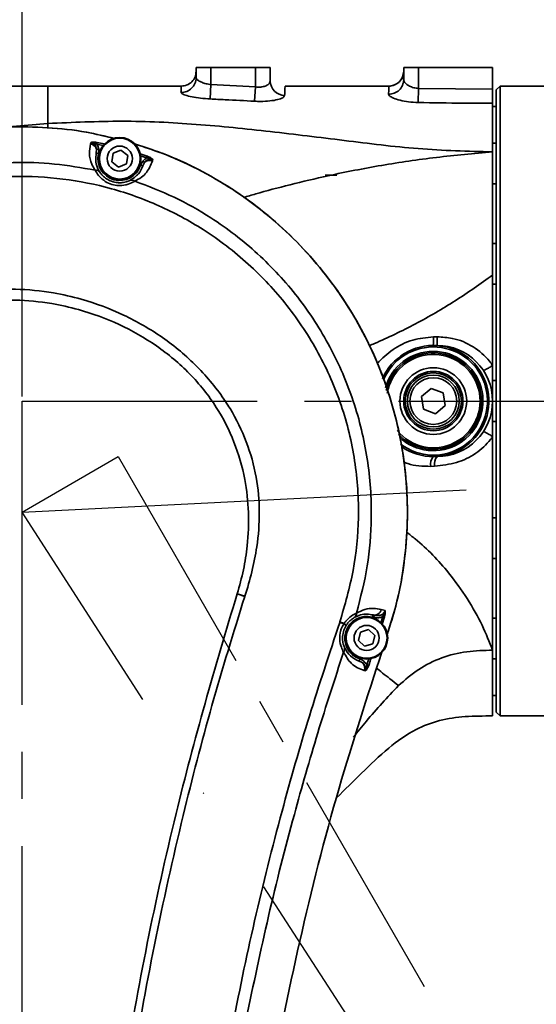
# Model space of a CAD drawing. Header units: millimetres. Extents: x -2031 to 1277, y -458 to 5880.
# Tile 31 of 62: x -481 to -412, y 4290 to 4423. Entities that reach past the tile are written whole.
import ezdxf

# ---------------------------------------------------------------- set-up
doc = ezdxf.new("R2010")
doc.units = ezdxf.units.MM
doc.header["$LTSCALE"] = 5
doc.linetypes.add('ACAD_ISO10W100', pattern=[18, 12, -3, 0, -3])
doc.linetypes.add('CENTER', pattern=[10.16, 6.35, -1.27, 1.27, -1.27])
doc.layers.add('重要标记', color=1, linetype='Continuous', lineweight=25)

msp = doc.modelspace()

# ---------------------------------------------------------------- linework, layer by layer
at = {"linetype": 'Continuous', "lineweight": 35}
for p, q in [((-457.593, 4415.028), (-457.593, 4416.401)), ((-457.593, 4416.401), (-455.593, 4416.401)), ((-455.593, 4416.401), (-455.593, 4414.102)), ((-455.593, 4416.401), (-449.593, 4416.401)), ((-449.593, 4416.401), (-447.593, 4416.401)), ((-449.593, 4413.783), (-449.593, 4416.401)), ((-447.593, 4416.401), (-447.593, 4414.577)), ((-429.743, 4415.142), (-429.593, 4415.899)), ((-429.593, 4415.899), (-429.743, 4415.142)), ((-429.593, 4414.764), (-429.593, 4416.401)), ((-429.593, 4416.401), (-427.593, 4416.401)), ((-429.593, 4415.899), (-429.593, 4416.401)), ((-429.593, 4416.401), (-429.593, 4415.899)), ((-429.593, 4416.401), (-429.593, 4415.899)), ((-427.593, 4416.401), (-417.593, 4416.401)), ((-427.593, 4416.401), (-427.593, 4413.585)), ((-417.593, 4413.472), (-417.593, 4416.401)), ((-477.593, 4413.901), (-532.593, 4413.901)), ((-459.593, 4413.901), (-477.593, 4413.901)), ((-455.593, 4414.102), (-455.69, 4412.159)), ((-455.593, 4414.102), (-449.593, 4413.783)), ((-431.593, 4413.901), (-445.593, 4413.901)), ((-416.593, 4413.901), (-417.093, 4413.401)), ((-368.093, 4413.901), (-416.593, 4413.901)), ((-416.593, 4413.901), (-416.593, 4371.401)), ((-449.593, 4413.783), (-449.7, 4411.856)), ((-427.639, 4411.686), (-427.593, 4413.585)), ((-427.593, 4413.585), (-417.593, 4413.472)), ((-417.593, 4413.472), (-417.593, 4411.582)), ((-417.093, 4371.401), (-417.093, 4413.401)), ((-417.093, 4411.151), (-417.593, 4411.151)), ((-477.593, 4408.845), (-486.497, 4408.12)), ((-477.593, 4408.279), (-477.593, 4408.845)), ((-471.787, 4406.299), (-471.843, 4406.096)), ((-470.987, 4406.055), (-470.935, 4406.309)), ((-470.987, 4406.055), (-469.983, 4405.826)), ((-469.793, 4406.045), (-470.935, 4406.309)), ((-417.093, 4406.194), (-417.593, 4406.194)), ((-471.035, 4405.371), (-471.069, 4404.855)), ((-470.777, 4404.786), (-471.069, 4404.855)), ((-470.744, 4405.409), (-471.035, 4405.371)), ((-470.777, 4404.786), (-470.744, 4405.409)), ((-468.975, 4403.683), (-468.81, 4404.826)), ((-468.81, 4404.826), (-467.738, 4405.254)), ((-467.738, 4405.254), (-466.831, 4404.54)), ((-468.068, 4402.968), (-468.975, 4403.683)), ((-466.996, 4403.397), (-468.068, 4402.968)), ((-466.831, 4404.54), (-466.996, 4403.397)), ((-465.134, 4404.481), (-464.263, 4404.197)), ((-464.805, 4403.765), (-465.095, 4403.216)), ((-464.809, 4403.125), (-464.575, 4403.583)), ((-464.805, 4403.765), (-464.575, 4403.583)), ((-464.263, 4404.197), (-464.177, 4404.442)), ((-463.508, 4403.792), (-463.452, 4403.996)), ((-465.095, 4403.216), (-464.809, 4403.125)), ((-440.193, 4401.89), (-438.593, 4401.89)), ((-417.593, 4400.694), (-417.093, 4400.694)), ((-417.093, 4400.69), (-417.101, 4400.694)), ((-417.093, 4392.651), (-417.593, 4392.651)), ((-417.593, 4387.151), (-417.093, 4387.151)), ((-425.572, 4380.062), (-425.071, 4380.067)), ((-425.093, 4378.901), (-425.593, 4378.901)), ((-417.593, 4378.901), (-417.593, 4376.206)), ((-417.093, 4374.151), (-417.593, 4374.151)), ((-427.211, 4372.02), (-425.866, 4373.111)), ((-425.866, 4373.111), (-424.248, 4372.492)), ((-426.938, 4370.31), (-427.211, 4372.02)), ((-424.248, 4372.492), (-423.976, 4370.782)), ((-417.593, 4371.401), (-417.593, 4366.596)), ((-417.093, 4329.401), (-417.093, 4371.401)), ((-416.593, 4371.401), (-416.593, 4328.901)), ((-425.321, 4369.69), (-426.938, 4370.31)), ((-423.976, 4370.782), (-425.321, 4369.69)), ((-417.593, 4368.651), (-417.093, 4368.651)), ((-417.593, 4366.596), (-417.593, 4363.901)), ((-425.593, 4363.901), (-425.093, 4363.901)), ((-425.426, 4362.605), (-425.946, 4362.588)), ((-417.093, 4355.651), (-417.593, 4355.651)), ((-417.593, 4350.151), (-417.093, 4350.151)), ((-452.049, 4345.405), (-452.063, 4345.362)), ((-452.063, 4345.362), (-451.037, 4345.031)), ((-452.049, 4345.405), (-451.023, 4345.074)), ((-451.037, 4345.031), (-451.023, 4345.074)), ((-433.727, 4342.533), (-433.807, 4342.244)), ((-433.807, 4342.244), (-433.647, 4342.199)), ((-433.727, 4342.533), (-433.567, 4342.488)), ((-433.647, 4342.199), (-433.567, 4342.488)), ((-432.418, 4342.338), (-432.689, 4341.473)), ((-432.104, 4343.121), (-432.626, 4343.265)), ((-432.476, 4341.276), (-432.169, 4342.265)), ((-432.418, 4342.338), (-432.169, 4342.265)), ((-417.101, 4342.108), (-417.093, 4342.112)), ((-438.201, 4341.583), (-438.217, 4341.533)), ((-438.217, 4341.533), (-438.145, 4341.51)), ((-438.201, 4341.583), (-438.127, 4341.559)), ((-438.145, 4341.51), (-438.074, 4341.486)), ((-438.127, 4341.559), (-438.054, 4341.535)), ((-438.074, 4341.486), (-438.003, 4341.463)), ((-438.054, 4341.535), (-437.981, 4341.511)), ((-438.003, 4341.463), (-437.934, 4341.44)), ((-437.981, 4341.511), (-437.91, 4341.487)), ((-437.934, 4341.44), (-437.865, 4341.417)), ((-437.91, 4341.487), (-437.84, 4341.464)), ((-437.865, 4341.417), (-437.797, 4341.394)), ((-437.84, 4341.464), (-437.77, 4341.441)), ((-437.797, 4341.394), (-437.73, 4341.372)), ((-437.77, 4341.441), (-437.701, 4341.418)), ((-437.73, 4341.372), (-437.664, 4341.35)), ((-437.701, 4341.418), (-437.634, 4341.396)), ((-437.634, 4341.396), (-437.664, 4341.35)), ((-437.398, 4341.042), (-437.377, 4341.078)), ((-417.093, 4342.108), (-417.593, 4342.108)), ((-435.701, 4339.103), (-435.43, 4340.226)), ((-435.43, 4340.226), (-434.322, 4340.553)), ((-434.322, 4340.553), (-433.486, 4339.757)), ((-433.486, 4339.757), (-433.756, 4338.634)), ((-434.864, 4338.308), (-435.701, 4339.103)), ((-433.756, 4338.634), (-434.864, 4338.308)), ((-417.593, 4337.538), (-417.593, 4336.976)), ((-435.611, 4336.314), (-435.517, 4336.599)), ((-435.042, 4335.979), (-434.836, 4336.181)), ((-434.281, 4336.634), (-434.563, 4335.796)), ((-434.563, 4335.796), (-434.317, 4335.714)), ((-417.593, 4336.608), (-417.093, 4336.608)), ((-434.904, 4335.03), (-434.742, 4334.986)), ((-417.593, 4331.651), (-417.093, 4331.651)), ((-417.093, 4329.401), (-416.593, 4328.901)), ((-416.593, 4328.901), (-368.093, 4328.901))]:
    msp.add_line(p, q, dxfattribs=at)
at = {"color": 2, "linetype": 'CENTER'}
for p, q in [((-481.093, 4356.401), (-481.093, 4371.401)), ((-481.093, 4371.401), (-181.093, 4371.401)), ((-481.093, 4356.401), (-468.103, 4363.901)), ((-468.103, 4363.901), (-318.103, 4104.093)), ((-481.093, 4076.401), (-481.093, 4356.401))]:
    msp.add_line(p, q, dxfattribs=at)
at = {"linetype": 'Continuous', "lineweight": 35}
for centre, radius in [((-467.903, 4404.111), 2.85), ((-467.903, 4404.111), 2.75), ((-467.903, 4404.111), 1.699), ((-425.593, 4371.401), 4.5), ((-425.593, 4371.401), 4), ((-425.593, 4371.401), 3.8), ((-425.593, 4371.401), 3.5), ((-425.593, 4371.401), 3.15), ((-434.593, 4339.43), 2.85), ((-434.593, 4339.43), 2.75), ((-434.593, 4339.43), 1.699)]:
    msp.add_circle(centre, radius, dxfattribs=at)
at = {"color": 4, "linetype": 'ByBlock'}
msp.add_arc((-481.093, 4076.401), 580.375, 320, 180, dxfattribs=at)
at = {"linetype": 'Continuous', "lineweight": 35}
for centre, radius, start, end in [((-459.583, 4415.04), 1.989, 268.176, 359.65917), ((-445.617, 4414.599), 1.976, 180.62398, 268.74318), ((-431.571, 4414.788), 1.978, 268.39123, 359.29618), ((-431.593, 4415.901), 2, 270, 337.70814), ((-472.026, 4405.078), 1.033, 16.46457, 79.84055), ((-467.905, 4404.112), 2.95, 166.7832, 342.32804), ((-463.874, 4402.826), 1.033, 69.25326, 132.80345), ((-471.154, 4401.836), 0.717, 37.17861, 95.75882), ((-466.283, 4400.492), 0.717, 53.38967, 111.98394), ((-444.135, 4379.813), 18.565, 357.18285, 0.7664), ((-442.354, 4379.817), 17.285, 356.96325, 0.82846), ((-425.593, 4371.401), 7.5, 235.17117, 156.38093), ((-425.593, 4371.401), 7.3, 232.63319, 157.1007), ((-425.593, 4371.401), 6.7, 226.82822, 164.59447), ((-425.093, 4371.401), 7.5, 0, 90), ((-425.593, 4371.401), 6.5, 223.77588, 167.41119), ((-425.593, 4371.401), 6.3, 219.04994, 170.46453), ((-425.093, 4371.401), 7.5, 270, 0), ((-424.349, 4362.862), 1.62, 140.13794, 189.74315), ((-423.789, 4362.875), 1.659, 141.81819, 189.38836), ((-434.593, 4339.4), 2.95, 74.54858, 251.74294), ((-436.66, 4342.768), 0.702, 303.70969, 1.56199), ((-433.547, 4343.456), 0.94, 258.94553, 348.32278), ((-437.885, 4340.891), 0.51, 17.23504, 64.33778), ((-437.853, 4340.956), 0.492, 14.28654, 63.45026), ((-438.251, 4337.933), 0.692, 322.28093, 19.65868), ((-435.901, 4335.37), 1.053, 341.21569, 35.32034)]:
    msp.add_arc(centre, radius, start, end, dxfattribs=at)
for points in [[(-457.593, 4415.901), (-457.623, 4415.639), (-457.683, 4415.115), (-458.146, 4414.454), (-458.807, 4413.991), (-459.331, 4413.931), (-459.593, 4413.901)], [(-417.593, 4405.02), (-417.593, 4403.884), (-417.593, 4401.612), (-417.593, 4397.585), (-417.593, 4393.204), (-417.593, 4390.002), (-417.593, 4388.401)], [(-418.843, 4375.547), (-418.816, 4375.543), (-418.762, 4375.537), (-418.469, 4375.676), (-418.066, 4375.904), (-417.751, 4376.105), (-417.593, 4376.206)], [(-417.593, 4366.596), (-417.751, 4366.696), (-418.066, 4366.898), (-418.469, 4367.126), (-418.762, 4367.265), (-418.816, 4367.259), (-418.843, 4367.255)], [(-417.593, 4337.782), (-417.593, 4336.442), (-417.593, 4333.763), (-417.593, 4331.025), (-417.593, 4329.231), (-417.593, 4329.011), (-417.593, 4328.901)]]:
    msp.add_open_spline(points, degree=3, dxfattribs=at)
for points, knots in [([(-429.593, 4415.899), (-429.593, 4415.829), (-429.593, 4415.69), (-429.593, 4415.074), (-429.593, 4414.764)], [0, 0, 0, 0, 0.4972347, 1, 1, 1, 1]), ([(-477.593, 4413.901), (-477.593, 4413.9), (-477.593, 4413.898), (-477.593, 4413.82), (-477.593, 4413.613), (-477.593, 4413.217), (-477.593, 4412.589), (-477.593, 4411.678), (-477.593, 4410.492), (-477.593, 4409.387), (-477.593, 4408.845)], [0, 0, 0, 0, 0.09396573, 0.20878216, 0.33671444, 0.47144037, 0.60802681, 0.74291016, 0.87387388, 1, 1, 1, 1]), ([(-459.646, 4413.051), (-459.637, 4413.229), (-459.607, 4413.795), (-459.599, 4413.858), (-459.593, 4413.901)], [0, 0, 0, 0, 0.3141918, 1, 1, 1, 1]), ([(-457.593, 4415.028), (-457.583, 4414.98), (-457.557, 4414.859), (-457.31, 4414.641), (-456.859, 4414.405), (-456.268, 4414.201), (-455.817, 4414.135), (-455.593, 4414.102)], [0, 0, 0, 0, 0.1459921, 0.3667467, 0.5834686, 0.7935987, 1, 1, 1, 1]), ([(-449.593, 4413.783), (-449.46, 4413.773), (-449.103, 4413.744), (-448.536, 4413.809), (-448.014, 4414.001), (-447.661, 4414.277), (-447.616, 4414.477), (-447.593, 4414.577)], [0, 0, 0, 0, 0.1226924, 0.3279567, 0.545487, 0.7715098, 1, 1, 1, 1]), ([(-445.593, 4413.901), (-445.595, 4413.882), (-445.597, 4413.843), (-445.623, 4413.428), (-445.648, 4412.892), (-445.66, 4412.623)], [0, 0, 0, 0, 0.31590008, 0.65709618, 1, 1, 1, 1]), ([(-431.627, 4412.811), (-431.619, 4413.07), (-431.6, 4413.727), (-431.596, 4413.835), (-431.593, 4413.901)], [0, 0, 0, 0, 0.3947525, 1, 1, 1, 1]), ([(-429.708, 4414.938), (-429.734, 4414.944), (-429.771, 4414.953), (-430.059, 4414.585), (-430.393, 4414.272), (-430.828, 4414.033), (-431.252, 4413.918), (-431.481, 4413.907), (-431.593, 4413.901)], [0, 0, 0, 0, 0.4228759, 0.6107979, 0.7638042, 0.8889185, 0.9451557, 1, 1, 1, 1]), ([(-429.593, 4414.764), (-429.581, 4414.688), (-429.551, 4414.506), (-429.289, 4414.2), (-428.839, 4413.899), (-428.259, 4413.662), (-427.813, 4413.611), (-427.593, 4413.585)], [0, 0, 0, 0, 0.163546, 0.3887061, 0.6025693, 0.8042282, 1, 1, 1, 1]), ([(-455.69, 4412.159), (-456.133, 4412.19), (-457.014, 4412.251), (-458.193, 4412.447), (-459.096, 4412.676), (-459.582, 4412.889), (-459.628, 4413.005), (-459.646, 4413.051)], [0, 0, 0, 0, 0.2143945, 0.426268, 0.6397795, 0.8558955, 1, 1, 1, 1]), ([(-445.66, 4412.623), (-445.711, 4412.526), (-445.814, 4412.331), (-446.546, 4412.063), (-447.601, 4411.881), (-448.719, 4411.82), (-449.433, 4411.846), (-449.7, 4411.856)], [0, 0, 0, 0, 0.2171105, 0.4370633, 0.65737, 0.871704, 1, 1, 1, 1]), ([(-427.639, 4411.686), (-428.076, 4411.709), (-428.944, 4411.755), (-430.112, 4411.978), (-431.024, 4412.268), (-431.55, 4412.565), (-431.604, 4412.738), (-431.627, 4412.811)], [0, 0, 0, 0, 0.2098807, 0.4166326, 0.6264344, 0.8424795, 1, 1, 1, 1]), ([(-449.7, 4411.856), (-451.032, 4411.926), (-453.028, 4412.031), (-455.025, 4412.127), (-455.69, 4412.159)], [0, 0, 0, 0, 0.6669826, 1, 1, 1, 1]), ([(-417.593, 4411.582), (-418.927, 4411.584), (-422.275, 4411.589), (-425.624, 4411.649), (-427.639, 4411.686)], [0, 0, 0, 0, 0.3981557, 1, 1, 1, 1]), ([(-417.593, 4411.582), (-417.593, 4410.736), (-417.593, 4409.046), (-417.593, 4406.362), (-417.593, 4405.02)], [0, 0, 0, 0, 0.5000005, 1, 1, 1, 1]), ([(-477.593, 4408.845), (-474.265, 4409.001), (-467.608, 4409.313), (-457.576, 4408.83), (-447.588, 4407.787), (-437.615, 4406.579), (-427.642, 4405.29), (-420.942, 4405.11), (-417.593, 4405.02)], [0, 0, 0, 0, 0.1666517, 0.3333054, 0.499984, 0.6666754, 0.8333649, 1, 1, 1, 1]), ([(-531.971, 4367.145), (-531.555, 4368.865), (-530.723, 4372.304), (-528.814, 4377.267), (-526.451, 4382.022), (-523.602, 4386.506), (-520.317, 4390.68), (-516.62, 4394.495), (-512.557, 4397.917), (-508.164, 4400.904), (-503.492, 4403.431), (-498.585, 4405.466), (-493.497, 4406.994), (-488.28, 4407.992), (-482.987, 4408.461), (-477.679, 4408.367), (-472.86, 4407.854), (-469.88, 4407.133), (-468.619, 4406.828)], [0, 0, 0, 0, 0.06356084, 0.12711807, 0.19068071, 0.25423613, 0.31779876, 0.38135418, 0.44491681, 0.50847223, 0.57203487, 0.63559029, 0.69915292, 0.76270834, 0.82627097, 0.88982639, 0.95338903, 1, 1, 1, 1]), ([(-468.653, 4406.823), (-469.67, 4407.082), (-472.405, 4407.777), (-476.98, 4408.314), (-482.296, 4408.482), (-487.606, 4408.082), (-492.845, 4407.149), (-497.963, 4405.684), (-502.904, 4403.706), (-507.618, 4401.233), (-512.054, 4398.292), (-516.167, 4394.914), (-519.915, 4391.134), (-523.256, 4386.99), (-526.159, 4382.529), (-528.582, 4377.792), (-530.547, 4372.84), (-531.419, 4369.403), (-531.854, 4367.685)], [0, 0, 0, 0, 0.0379868, 0.1021211, 0.1662553, 0.2303895, 0.2945237, 0.3586579, 0.4227921, 0.4869263, 0.5510605, 0.6151947, 0.6793289, 0.7434632, 0.8075974, 0.8717316, 0.9358658, 1, 1, 1, 1]), ([(-471.843, 4406.096), (-471.92, 4405.66), (-472.077, 4404.775), (-471.836, 4403.568), (-471.386, 4402.817), (-471.225, 4402.549)], [0, 0, 0, 0, 0.3845321, 0.7808046, 1, 1, 1, 1]), ([(-470.935, 4406.309), (-471.059, 4406.328), (-471.306, 4406.365), (-471.589, 4406.341), (-471.739, 4406.31), (-471.785, 4406.299), (-471.787, 4406.299)], [0, 0, 0, 0, 0.4038974, 0.8092694, 0.9941841, 1, 1, 1, 1]), ([(-471.787, 4406.299), (-471.741, 4406.288), (-471.602, 4406.255), (-471.46, 4406.169), (-471.278, 4406.006), (-471.109, 4405.765), (-471.06, 4405.504), (-471.035, 4405.371)], [0, 0, 0, 0, 0.1096393, 0.3351956, 0.3763408, 0.6846129, 1, 1, 1, 1]), ([(-471.787, 4406.299), (-471.785, 4406.299), (-471.724, 4406.297), (-471.549, 4406.279), (-471.279, 4406.205), (-471.08, 4406.102), (-470.987, 4406.055)], [0, 0, 0, 0, 0.0075397, 0.2185161, 0.635357, 1, 1, 1, 1]), ([(-470.744, 4405.409), (-470.779, 4405.573), (-470.827, 4405.802), (-470.952, 4405.998), (-470.987, 4406.055)], [0, 0, 0, 0, 0.7136252, 1, 1, 1, 1]), ([(-431.812, 4339.972), (-431.405, 4341.218), (-430.447, 4344.149), (-429.552, 4348.933), (-429.045, 4354.228), (-429.099, 4359.552), (-429.691, 4364.841), (-430.821, 4370.043), (-432.475, 4375.102), (-434.637, 4379.965), (-437.284, 4384.583), (-440.389, 4388.906), (-443.919, 4392.891), (-447.837, 4396.493), (-452.101, 4399.68), (-456.672, 4402.402), (-461.28, 4404.598), (-464.439, 4405.625), (-465.912, 4406.104)], [0, 0, 0, 0, 0.0473693, 0.1114167, 0.175464, 0.2395114, 0.3035588, 0.3676062, 0.4316536, 0.495701, 0.5597484, 0.6237958, 0.6878431, 0.7518905, 0.8159379, 0.8799853, 0.9440327, 1, 1, 1, 1]), ([(-465.858, 4406.063), (-464.632, 4405.681), (-461.718, 4404.773), (-457.333, 4402.743), (-452.73, 4400.098), (-448.43, 4396.977), (-444.466, 4393.442), (-440.886, 4389.517), (-437.72, 4385.251), (-435.009, 4380.683), (-432.774, 4375.864), (-431.045, 4370.841), (-429.833, 4365.669), (-429.158, 4360.4), (-429.016, 4355.089), (-429.432, 4349.796), (-430.314, 4344.687), (-431.324, 4341.435), (-431.81, 4339.873)], [0, 0, 0, 0, 0.0463575, 0.1102503, 0.1741503, 0.2380431, 0.3019431, 0.3658359, 0.4297359, 0.4936287, 0.5575287, 0.6214215, 0.6853215, 0.7492143, 0.8131143, 0.8770071, 0.9409053, 1, 1, 1, 1]), ([(-470.583, 4402.269), (-470.703, 4402.474), (-471.026, 4403.026), (-471.204, 4403.897), (-471.115, 4404.534), (-471.069, 4404.855)], [0, 0, 0, 0, 0.22582976, 0.60906064, 1, 1, 1, 1]), ([(-464.177, 4404.442), (-464.366, 4404.508), (-464.724, 4404.635), (-465.086, 4404.747), (-465.258, 4404.8)], [0, 0, 0, 0, 0.5269921, 1, 1, 1, 1]), ([(-451.195, 4398.87), (-450.657, 4399.028), (-448.752, 4399.589), (-444.98, 4400.603), (-439.226, 4401.962), (-432.577, 4403.246), (-425.216, 4404.346), (-420.134, 4404.796), (-417.593, 4405.02)], [0, 0, 0, 0, 0.0614687, 0.2177913, 0.3741738, 0.5828142, 0.7914551, 1, 1, 1, 1]), ([(-471.225, 4402.549), (-473.054, 4402.873), (-476.711, 4403.521), (-483.085, 4403.694), (-490.217, 4402.905), (-497.884, 4400.715), (-505.061, 4397.249), (-511.578, 4392.647), (-517.223, 4387), (-521.839, 4380.583), (-525.229, 4373.546), (-526.698, 4368.614), (-527.247, 4366.111), (-527.247, 4366.111)], [0, 0, 0, 0, 0.0750423, 0.1500849, 0.2571123, 0.3641389, 0.4711022, 0.5780713, 0.6853967, 0.79272, 0.896317, 0.9999992, 1, 1, 1, 1]), ([(-465.855, 4401.068), (-465.551, 4401.233), (-464.935, 4401.568), (-464.054, 4402.445), (-463.727, 4403.252), (-463.508, 4403.792)], [0, 0, 0, 0, 0.2442357, 0.4948475, 1, 1, 1, 1]), ([(-464.263, 4404.197), (-464.324, 4404.166), (-464.532, 4404.061), (-464.692, 4403.888), (-464.805, 4403.765)], [0, 0, 0, 0, 0.2895829, 1, 1, 1, 1]), ([(-464.575, 4403.583), (-464.486, 4403.685), (-464.309, 4403.884), (-464.014, 4404.018), (-463.771, 4404.053), (-463.607, 4404.045), (-463.497, 4404.01), (-463.452, 4403.996)], [0, 0, 0, 0, 0.3147767, 0.6224621, 0.7307044, 0.8892406, 1, 1, 1, 1]), ([(-464.263, 4404.197), (-464.159, 4404.19), (-463.935, 4404.175), (-463.666, 4404.101), (-463.506, 4404.026), (-463.453, 4403.997), (-463.452, 4403.996)], [0, 0, 0, 0, 0.3646111, 0.7814148, 0.9924613, 1, 1, 1, 1]), ([(-463.452, 4403.996), (-463.453, 4403.997), (-463.486, 4404.03), (-463.599, 4404.134), (-463.83, 4404.299), (-464.062, 4404.394), (-464.177, 4404.442)], [0, 0, 0, 0, 0.0058151, 0.1907925, 0.5961338, 1, 1, 1, 1]), ([(-471.225, 4402.549), (-471.091, 4402.323), (-470.831, 4401.886), (-470.121, 4401.165), (-469.241, 4400.661), (-468.538, 4400.498), (-467.828, 4400.447), (-467.396, 4400.493), (-466.713, 4400.656), (-466.253, 4400.843), (-465.945, 4401.017), (-465.855, 4401.068)], [0, 0, 0, 0, 0.16108908, 0.31150086, 0.45361899, 0.58359026, 0.60531201, 0.75418368, 0.76764704, 0.93253274, 1, 1, 1, 1]), ([(-466.551, 4401.157), (-466.615, 4401.13), (-466.831, 4401.035), (-467.333, 4400.886), (-467.885, 4400.851), (-468.433, 4400.892), (-469.007, 4401.019), (-469.712, 4401.375), (-470.273, 4401.851), (-470.477, 4402.126), (-470.583, 4402.269)], [0, 0, 0, 0, 0.0681032, 0.2315858, 0.3692227, 0.3935976, 0.5470454, 0.6900111, 0.8388454, 1, 1, 1, 1]), ([(-464.809, 4403.125), (-464.96, 4402.751), (-465.271, 4401.981), (-466.116, 4401.437), (-466.551, 4401.157)], [0, 0, 0, 0, 0.4855527, 1, 1, 1, 1]), ([(-525.478, 4365.723), (-524.847, 4368.111), (-523.587, 4372.886), (-520.305, 4379.669), (-515.908, 4385.88), (-510.467, 4391.33), (-504.17, 4395.739), (-497.241, 4399.034), (-489.856, 4401.09), (-482.556, 4401.877), (-475.55, 4401.512), (-468.939, 4400.202), (-462.557, 4397.901), (-456.294, 4394.537), (-450.421, 4390.033), (-445.16, 4384.414), (-440.927, 4377.969), (-437.814, 4370.894), (-435.993, 4363.375), (-435.486, 4355.837), (-436.211, 4348.483), (-437.537, 4343.884), (-438.201, 4341.583)], [0, 0, 0, 0, 0.0499743, 0.0999032, 0.1517362, 0.2035651, 0.2551772, 0.3067927, 0.3583078, 0.409825, 0.4549059, 0.4999864, 0.5459367, 0.5918873, 0.6435551, 0.6952236, 0.7471631, 0.7990965, 0.8511193, 0.9031468, 0.9515466, 1, 1, 1, 1]), ([(-435.958, 4342.788), (-435.411, 4344.894), (-434.317, 4349.107), (-433.784, 4356.128), (-434.296, 4363.637), (-436.176, 4371.44), (-439.358, 4378.804), (-443.71, 4385.537), (-449.148, 4391.422), (-454.887, 4395.838), (-460.522, 4399.036), (-464.077, 4400.391), (-465.855, 4401.068)], [0, 0, 0, 0, 0.0901294, 0.1802851, 0.2907168, 0.4011443, 0.5115806, 0.6220146, 0.7321768, 0.8423363, 0.9211681, 1, 1, 1, 1]), ([(-417.593, 4388.401), (-419.249, 4387.221), (-422.561, 4384.86), (-427.081, 4382.266), (-430.756, 4380.413), (-432.888, 4379.435), (-434.012, 4378.962), (-434.262, 4378.857)], [0, 0, 0, 0, 0.3181689, 0.6364333, 0.7955773, 0.9545981, 1, 1, 1, 1]), ([(-417.593, 4388.401), (-417.593, 4386.86), (-417.593, 4383.778), (-417.593, 4380.527), (-417.593, 4378.901)], [0, 0, 0, 0, 0.4998286, 1, 1, 1, 1]), ([(-451.023, 4345.074), (-451.023, 4345.074), (-450.671, 4346.161), (-450.036, 4348.357), (-449.271, 4352.139), (-448.948, 4356.425), (-449.36, 4361.229), (-450.701, 4365.957), (-452.336, 4369.297), (-454.512, 4372.732), (-457.353, 4376.183), (-462.037, 4380.109), (-467.332, 4383.154), (-472.349, 4385.035), (-477.262, 4386.145), (-481.978, 4386.612), (-486.956, 4386.387), (-491.652, 4385.476), (-496.066, 4383.936), (-500.24, 4381.642), (-504.007, 4378.609), (-507.125, 4374.933), (-509.541, 4370.854), (-511.275, 4366.513), (-512.081, 4363.546), (-512.417, 4362.048), (-512.417, 4362.048)], [0, 0, 0, 0, 0.0000006, 0.0331375, 0.0662569, 0.1118454, 0.1573826, 0.2054624, 0.2535652, 0.2646138, 0.323417, 0.3822789, 0.4410248, 0.4997825, 0.5369805, 0.5868855, 0.6367763, 0.6810039, 0.7252082, 0.7718616, 0.8184893, 0.864715, 0.9109759, 0.9554635, 0.9999994, 1, 1, 1, 1]), ([(-511.393, 4361.818), (-511, 4363.249), (-510.213, 4366.111), (-508.349, 4370.201), (-505.911, 4374.005), (-502.886, 4377.419), (-499.327, 4380.284), (-495.4, 4382.493), (-491.232, 4384.002), (-486.761, 4384.909), (-482.003, 4385.139), (-477.482, 4384.699), (-472.765, 4383.646), (-467.936, 4381.869), (-462.841, 4378.981), (-458.362, 4375.215), (-454.809, 4370.804), (-452.346, 4365.923), (-450.953, 4361.097), (-450.442, 4356.367), (-450.591, 4352.265), (-451.159, 4348.598), (-451.753, 4346.47), (-452.049, 4345.405)], [0, 0, 0, 0, 0.0450491, 0.090072, 0.13606, 0.1820305, 0.2281306, 0.2742334, 0.3182537, 0.3622926, 0.4123434, 0.4624175, 0.4998254, 0.5589512, 0.6180485, 0.6769124, 0.7357122, 0.7888372, 0.8419809, 0.8874281, 0.9328999, 0.9664446, 1, 1, 1, 1]), ([(-433.166, 4376.494), (-432.492, 4377.143), (-431.139, 4378.446), (-428.463, 4379.769), (-426.52, 4379.966), (-425.572, 4380.062)], [0, 0, 0, 0, 0.3373053, 0.6768834, 1, 1, 1, 1]), ([(-425.071, 4380.067), (-424.385, 4380.027), (-422.69, 4379.928), (-420.163, 4378.861), (-418.457, 4377.378), (-417.726, 4376.399), (-417.593, 4376.206), (-417.593, 4376.206)], [0, 0, 0, 0, 0.2345656, 0.5796531, 0.9195468, 0.9999931, 1, 1, 1, 1]), ([(-417.593, 4376.206), (-417.593, 4375.744), (-417.593, 4374.148), (-417.593, 4372.542), (-417.593, 4371.401)], [0, 0, 0, 0, 0.2895049, 1, 1, 1, 1]), ([(-417.593, 4366.596), (-417.593, 4366.596), (-417.682, 4366.467), (-418.31, 4365.603), (-419.816, 4364.215), (-422.481, 4362.936), (-424.424, 4362.717), (-425.426, 4362.605)], [0, 0, 0, 0, 0.0000066, 0.0515314, 0.3523521, 0.6658368, 1, 1, 1, 1]), ([(-417.593, 4363.901), (-417.593, 4362.886), (-417.593, 4359.575), (-417.593, 4354.146), (-417.593, 4347.961), (-417.593, 4342.351), (-417.593, 4339.305), (-417.593, 4337.782)], [0, 0, 0, 0, 0.0995178, 0.3246384, 0.5497589, 0.7748795, 1, 1, 1, 1]), ([(-425.946, 4362.588), (-427.027, 4362.602), (-428.322, 4362.618), (-429.424, 4363.117), (-429.607, 4363.2)], [0, 0, 0, 0, 0.8339173, 1, 1, 1, 1]), ([(-417.593, 4337.782), (-418.028, 4338.884), (-418.898, 4341.088), (-420.935, 4344.762), (-423.9, 4348.834), (-426.706, 4351.802), (-428.82, 4353.407), (-429.215, 4353.706)], [0, 0, 0, 0, 0.2063927, 0.4128388, 0.619355, 0.9289736, 1, 1, 1, 1]), ([(-452.063, 4345.362), (-452.063, 4345.362), (-453.558, 4340.457), (-456.469, 4330.621), (-460.612, 4314.928), (-464.3, 4298.256), (-467.464, 4280.771), (-469.922, 4263.323), (-471.619, 4246.465), (-472.696, 4230.082), (-472.917, 4219.492), (-473.028, 4214.197)], [0, 0, 0, 0, 0.0000005, 0.1154177, 0.2308223, 0.3652048, 0.4995881, 0.6306167, 0.761645, 0.8808227, 1, 1, 1, 1]), ([(-472.01, 4214.187), (-471.9, 4219.47), (-471.679, 4230.035), (-470.606, 4246.381), (-468.92, 4263.202), (-466.472, 4280.611), (-463.328, 4298.06), (-459.621, 4314.687), (-455.583, 4330.37), (-452.552, 4340.144), (-451.037, 4345.031)], [0, 0, 0, 0, 0.1191782, 0.2383568, 0.3693886, 0.5004205, 0.63481, 0.7691989, 0.8846039, 1, 1, 1, 1]), ([(-435.958, 4342.788), (-436.196, 4342.665), (-436.655, 4342.428), (-437.28, 4341.884), (-437.56, 4341.498), (-437.634, 4341.396)], [0, 0, 0, 0, 0.4416364, 0.8521983, 1, 1, 1, 1]), ([(-437.377, 4341.078), (-437.326, 4341.157), (-437.136, 4341.454), (-436.717, 4341.892), (-436.423, 4342.084), (-436.27, 4342.184)], [0, 0, 0, 0, 0.1489953, 0.5576207, 1, 1, 1, 1]), ([(-436.27, 4342.184), (-435.98, 4342.324), (-435.064, 4342.765), (-434.27, 4342.627), (-433.727, 4342.533)], [0, 0, 0, 0, 0.3168219, 1, 1, 1, 1]), ([(-432.626, 4343.265), (-432.976, 4343.333), (-433.681, 4343.47), (-434.798, 4343.356), (-435.579, 4342.973), (-435.958, 4342.788)], [0, 0, 0, 0, 0.3359265, 0.6783893, 1, 1, 1, 1]), ([(-433.647, 4342.199), (-433.426, 4342.163), (-433.038, 4342.1), (-432.632, 4342.225), (-432.455, 4342.317), (-432.426, 4342.334), (-432.418, 4342.338)], [0, 0, 0, 0, 0.524709, 0.9213811, 0.9770369, 1, 1, 1, 1]), ([(-432.104, 4343.121), (-432.105, 4343.116), (-432.134, 4343.014), (-432.19, 4342.908), (-432.328, 4342.736), (-432.441, 4342.642), (-432.692, 4342.504), (-433.051, 4342.4), (-433.385, 4342.457), (-433.567, 4342.488)], [0, 0, 0, 0, 0.0083695, 0.180702, 0.1972429, 0.384648, 0.424588, 0.6878459, 1, 1, 1, 1]), ([(-432.418, 4342.338), (-432.361, 4342.429), (-432.24, 4342.624), (-432.147, 4342.879), (-432.113, 4343.049), (-432.106, 4343.106), (-432.104, 4343.119), (-432.104, 4343.121)], [0, 0, 0, 0, 0.3708065, 0.793835, 0.9549637, 0.9925282, 1, 1, 1, 1]), ([(-432.169, 4342.265), (-432.139, 4342.389), (-432.08, 4342.637), (-432.079, 4342.914), (-432.096, 4343.065), (-432.102, 4343.11), (-432.104, 4343.119), (-432.104, 4343.121)], [0, 0, 0, 0, 0.4091214, 0.8200038, 0.9616306, 0.9942324, 1, 1, 1, 1]), ([(-438.217, 4341.533), (-438.217, 4341.533), (-439.606, 4337.32), (-442.414, 4328.899), (-446.237, 4315.462), (-449.836, 4301.276), (-451.856, 4291.284), (-452.867, 4286.285)], [0, 0, 0, 0, 0.000001, 0.2326518, 0.4654689, 0.7325442, 1, 1, 1, 1]), ([(-437.664, 4341.35), (-437.814, 4341.081), (-437.997, 4340.754), (-438.195, 4340.061), (-438.24, 4339.611), (-438.201, 4338.872), (-438.036, 4338.167), (-437.808, 4337.717), (-437.704, 4337.51)], [0, 0, 0, 0, 0.2066069, 0.2510924, 0.482499, 0.504649, 0.7725369, 1, 1, 1, 1]), ([(-437.6, 4338.166), (-437.655, 4338.315), (-437.767, 4338.613), (-437.84, 4339.103), (-437.847, 4339.648), (-437.775, 4340.273), (-437.523, 4340.786), (-437.398, 4341.042)], [0, 0, 0, 0, 0.2264093, 0.4516054, 0.4919077, 0.7468013, 1, 1, 1, 1]), ([(-435.611, 4336.314), (-436.024, 4336.488), (-436.808, 4336.818), (-437.345, 4337.733), (-437.6, 4338.166)], [0, 0, 0, 0, 0.5262056, 1, 1, 1, 1]), ([(-453.112, 4226.881), (-453.025, 4229.686), (-452.719, 4239.594), (-451.003, 4256.541), (-447.998, 4277.647), (-443.773, 4298.548), (-438.709, 4318.614), (-434.497, 4331.523), (-432.49, 4337.676)], [0, 0, 0, 0, 0.0744426, 0.2629362, 0.4513993, 0.6398582, 0.8283538, 1, 1, 1, 1]), ([(-450.832, 4288.009), (-449.869, 4292.635), (-447.94, 4301.894), (-444.64, 4314.748), (-441.253, 4326.634), (-438.887, 4333.884), (-437.704, 4337.51)], [0, 0, 0, 0, 0.27661865, 0.55358567, 0.77670067, 1, 1, 1, 1]), ([(-437.704, 4337.51), (-437.373, 4336.945), (-436.639, 4335.692), (-435.519, 4335.265), (-434.904, 4335.03)], [0, 0, 0, 0, 0.45071992, 1, 1, 1, 1]), ([(-430.298, 4333.001), (-429.418, 4333.765), (-427.658, 4335.293), (-424.499, 4336.854), (-421.086, 4337.692), (-418.758, 4337.752), (-417.593, 4337.782)], [0, 0, 0, 0, 0.2500714, 0.4999282, 0.7499055, 1, 1, 1, 1]), ([(-435.611, 4336.314), (-435.575, 4336.301), (-435.366, 4336.228), (-435.188, 4336.092), (-435.042, 4335.979)], [0, 0, 0, 0, 0.1736529, 1, 1, 1, 1]), ([(-434.836, 4336.181), (-435.01, 4336.323), (-435.221, 4336.495), (-435.474, 4336.583), (-435.517, 4336.599)], [0, 0, 0, 0, 0.8273892, 1, 1, 1, 1]), ([(-435.042, 4335.979), (-434.958, 4335.884), (-434.792, 4335.698), (-434.687, 4335.361), (-434.702, 4335.126), (-434.733, 4335.014), (-434.74, 4334.992), (-434.742, 4334.986)], [0, 0, 0, 0, 0.3456754, 0.6834841, 0.9366673, 0.9809257, 1, 1, 1, 1]), ([(-434.563, 4335.796), (-434.564, 4335.798), (-434.632, 4335.939), (-434.735, 4336.061), (-434.836, 4336.181)], [0, 0, 0, 0, 0.01022272, 1, 1, 1, 1]), ([(-434.742, 4334.986), (-434.741, 4334.988), (-434.736, 4334.999), (-434.709, 4335.051), (-434.643, 4335.209), (-434.578, 4335.468), (-434.568, 4335.692), (-434.563, 4335.796)], [0, 0, 0, 0, 0.00755513, 0.04644946, 0.21252256, 0.63287245, 1, 1, 1, 1]), ([(-434.742, 4334.986), (-434.741, 4334.987), (-434.735, 4334.994), (-434.704, 4335.028), (-434.606, 4335.142), (-434.453, 4335.366), (-434.362, 4335.598), (-434.317, 4335.714)], [0, 0, 0, 0, 0.00578753, 0.03955977, 0.18547854, 0.59381235, 1, 1, 1, 1]), ([(-434.317, 4335.714), (-434.253, 4335.903), (-434.148, 4336.217), (-434.042, 4336.53), (-434.001, 4336.653)], [0, 0, 0, 0, 0.6053427, 1, 1, 1, 1]), ([(-430.298, 4333.001), (-431.076, 4333.619), (-432.296, 4334.59), (-433.029, 4335.173), (-433.295, 4335.384)], [0, 0, 0, 0, 0.6373605, 1, 1, 1, 1]), ([(-436.372, 4326.061), (-435.796, 4326.779), (-433.87, 4329.176), (-431.77, 4331.425), (-430.298, 4333.001)], [0, 0, 0, 0, 0.2992155, 1, 1, 1, 1]), ([(-417.593, 4328.901), (-418.827, 4328.9), (-421.228, 4328.899), (-424.747, 4328.412), (-428.317, 4327.052), (-431.836, 4324.541), (-435.217, 4321.241), (-437.523, 4318.97), (-438.642, 4317.868)], [0, 0, 0, 0, 0.14936386, 0.29079043, 0.42783062, 0.60776884, 0.80981199, 1, 1, 1, 1])]:
    msp.add_open_spline(points, degree=3, knots=knots, dxfattribs=at)
at = {"layer": '重要标记', "color": 1, "linetype": 'Continuous'}
msp.add_line((-481.093, 4372.026), (-481.093, 4453.962), dxfattribs=at)
at = {"layer": '重要标记', "color": 2, "linetype": 'ACAD_ISO10W100'}
for p, q in [((-481.093, 4356.401), (-181.093, 4371.401)), ((-318.103, 4104.093), (-481.093, 4356.401))]:
    msp.add_line(p, q, dxfattribs=at)

doc.saveas('drawing.dxf')
